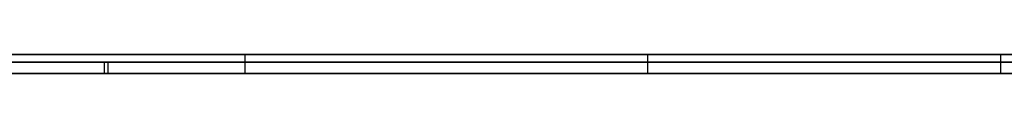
# Model space of a CAD drawing. Extents: x -2.05 to 2.05, y 0 to 2.3.
# Tile 15 of 74: x 0.796216 to 0.822251, y 2.219499 to 2.22. Entities that reach past the tile are written whole.
import ezdxf

# ---------------------------------------------------------------- set-up
doc = ezdxf.new("R2010")
doc.units = 0
doc.layers.get('0').update_dxf_attribs({"linetype": 'CONTINUOUS'})

# ---------------------------------------------------------------- blocks, each defined once
blk = doc.blocks.new('*U1')
at = {"extrusion": (0, 1, 0)}
for p, q in [((1.978, 2.219999, -0.83), (-1.978, 2.219999, -0.83)), ((-1.978, 2.219999, 0.83), (1.978, 2.219999, 0.83)), ((0.708, 2.219999, -0.705), (1.628, 2.219999, -0.705)), ((1.628, 2.219999, -0.405), (0.708, 2.219999, -0.405)), ((0.80217, 2.219999, -0.281676), (0.822153, 2.219999, -0.281676)), ((0.822349, 2.219999, -0.201676), (0.80217, 2.219999, -0.201676)), ((0.80217, 2.219999, -0.201676), (0.80217, 2.219999, -0.281676)), ((0.822806, 2.219999, -0.272468), (0.812815, 2.219999, -0.272468)), ((0.812815, 2.219999, -0.272468), (0.812815, 2.219999, -0.210884)), ((0.812815, 2.219999, -0.210884), (0.822806, 2.219999, -0.210884)), ((1.628, 2.219799, -0.705), (0.708, 2.219799, -0.705)), ((0.708, 2.219799, -0.405), (1.628, 2.219799, -0.405)), ((0.782381, 2.219799, -0.611024), (0.798544, 2.219799, -0.544216)), ((0.798446, 2.219799, -0.524036), (0.788944, 2.219799, -0.524036)), ((0.84723, 2.219799, -0.592999), (0.798446, 2.219799, -0.524036)), ((0.798544, 2.219799, -0.544216), (0.845271, 2.219799, -0.611024)), ((0.798544, 2.219499, -0.544216), (0.782381, 2.219499, -0.611024)), ((0.788944, 2.219499, -0.524036), (0.798446, 2.219499, -0.524036)), ((0.798446, 2.219499, -0.524036), (0.84723, 2.219499, -0.592999)), ((0.845271, 2.219499, -0.611024), (0.798544, 2.219499, -0.544216)), ((0.822153, 2.219499, -0.281676), (0.80217, 2.219499, -0.281676)), ((0.80217, 2.219499, -0.281676), (0.80217, 2.219499, -0.201676)), ((0.80217, 2.219499, -0.201676), (0.822349, 2.219499, -0.201676)), ((0.822806, 2.219499, -0.272468), (0.812815, 2.219499, -0.272468)), ((0.812815, 2.219499, -0.272468), (0.812815, 2.219499, -0.210884)), ((0.812815, 2.219499, -0.210884), (0.822806, 2.219499, -0.210884))]:
    blk.add_line(p, q, dxfattribs=at)
for p, q in [((1.978, 2.219999, -0.83), (-1.978, 2.219999, -0.83)), ((0.708, 2.219999, -0.705), (1.628, 2.219999, -0.705)), ((0.80217, 2.219999, -0.281676), (0.822153, 2.219999, -0.281676)), ((0.80217, 2.219999, -0.281676), (0.80217, 2.219499, -0.281676)), ((0.812815, 2.219999, -0.210884), (0.822806, 2.219999, -0.210884)), ((0.812815, 2.219999, -0.210884), (0.812815, 2.219499, -0.210884)), ((0.822153, 2.219999, -0.281676), (0.822153, 2.219499, -0.281676)), ((0.822153, 2.219999, -0.281676), (0.822153, 2.219499, -0.281676)), ((1.628, 2.219799, -0.705), (0.708, 2.219799, -0.705)), ((0.822153, 2.219499, -0.281676), (0.80217, 2.219499, -0.281676)), ((0.812815, 2.219499, -0.210884), (0.822806, 2.219499, -0.210884))]:
    blk.add_line(p, q)
at = {"extrusion": (0, 0, -1)}
for p, q in [((-1.978, 2.219999, 0.83), (1.978, 2.219999, 0.83)), ((1.628, 2.219999, -0.405), (0.708, 2.219999, -0.405)), ((0.822349, 2.219999, -0.201676), (0.80217, 2.219999, -0.201676)), ((0.80217, 2.219999, -0.201676), (0.80217, 2.219499, -0.201676)), ((0.822806, 2.219999, -0.272468), (0.812815, 2.219999, -0.272468)), ((0.812815, 2.219999, -0.272468), (0.812815, 2.219499, -0.272468)), ((0.708, 2.219799, -0.405), (1.628, 2.219799, -0.405)), ((0.798446, 2.219799, -0.524036), (0.788944, 2.219799, -0.524036)), ((0.798446, 2.219799, -0.524036), (0.798446, 2.219499, -0.524036)), ((0.788944, 2.219499, -0.524036), (0.798446, 2.219499, -0.524036)), ((0.80217, 2.219499, -0.201676), (0.822349, 2.219499, -0.201676)), ((0.822806, 2.219499, -0.272468), (0.812815, 2.219499, -0.272468))]:
    blk.add_line(p, q, dxfattribs=at)
at = {"extrusion": (1, 0, 0)}
for p, q in [((0.80217, 2.219999, -0.201676), (0.80217, 2.219999, -0.281676)), ((0.80217, 2.219999, -0.201676), (0.80217, 2.219499, -0.201676)), ((0.80217, 2.219999, -0.281676), (0.80217, 2.219499, -0.281676)), ((0.80217, 2.219499, -0.281676), (0.80217, 2.219499, -0.201676))]:
    blk.add_line(p, q, dxfattribs=at)
at = {"extrusion": (-1, 0, 0)}
for p, q in [((0.812815, 2.219999, -0.272468), (0.812815, 2.219999, -0.210884)), ((0.812815, 2.219999, -0.272468), (0.812815, 2.219499, -0.272468)), ((0.812815, 2.219999, -0.210884), (0.812815, 2.219499, -0.210884)), ((0.812815, 2.219499, -0.272468), (0.812815, 2.219499, -0.210884))]:
    blk.add_line(p, q, dxfattribs=at)
at = {"extrusion": (-0.971959, 0, 0.235151)}
for p, q in [((0.782381, 2.219799, -0.611024), (0.798544, 2.219799, -0.544216)), ((0.798544, 2.219799, -0.544216), (0.798544, 2.219499, -0.544216)), ((0.798544, 2.219499, -0.544216), (0.782381, 2.219499, -0.611024))]:
    blk.add_line(p, q, dxfattribs=at)
at = {"extrusion": (-0.816389, 0, -0.577502)}
for p, q in [((0.84723, 2.219799, -0.592999), (0.798446, 2.219799, -0.524036)), ((0.798446, 2.219799, -0.524036), (0.798446, 2.219499, -0.524036)), ((0.798446, 2.219499, -0.524036), (0.84723, 2.219499, -0.592999))]:
    blk.add_line(p, q, dxfattribs=at)
at = {"extrusion": (0.819458, 0, 0.57314)}
for p, q in [((0.798544, 2.219799, -0.544216), (0.845271, 2.219799, -0.611024)), ((0.798544, 2.219799, -0.544216), (0.798544, 2.219499, -0.544216)), ((0.845271, 2.219499, -0.611024), (0.798544, 2.219499, -0.544216))]:
    blk.add_line(p, q, dxfattribs=at)
for points in [[(0.822153, 2.22, -0.281676), (0.822398, 2.22, -0.281676)], [(0.822153, 2.22, -0.281676), (0.822398, 2.22, -0.281676)], [(0.82252, 2.2195, -0.281676), (0.822153, 2.2195, -0.281676)], [(0.82252, 2.2195, -0.281676), (0.822153, 2.2195, -0.281676)]]:
    blk.add_polyline3d(points)

msp = doc.modelspace()

# ---------------------------------------------------------------- block references
msp.add_blockref('*U1', (0, 0))

doc.saveas('drawing.dxf')
